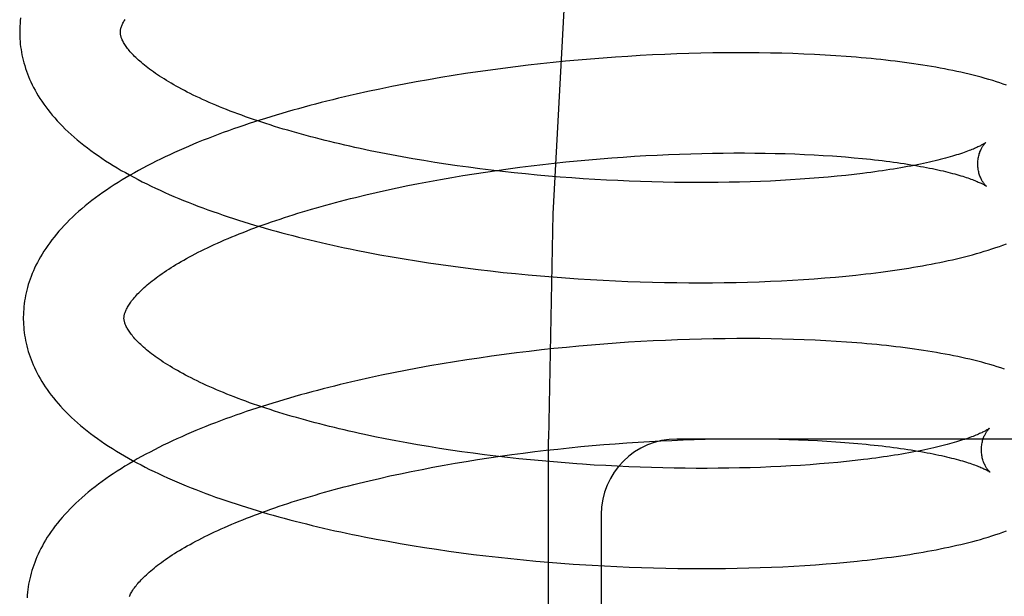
# Model space of a CAD drawing. Header units: inches. Extents: x 0 to 243, y 0 to 157.
# Tile 83 of 115: x 142.171 to 142.367, y 58.316 to 58.431. Entities that reach past the tile are written whole.
import ezdxf

# ---------------------------------------------------------------- set-up
doc = ezdxf.new("R2010")
doc.units = ezdxf.units.IN
doc.header["$LTSCALE"] = 13.357143
doc.header["$MEASUREMENT"] = 0
doc.linetypes.add('HIDDEN', pattern=[0.2, 0.1, -0.1])
doc.layers.add('DEFAULT_2', color=8, linetype='HIDDEN')

msp = doc.modelspace()

# ---------------------------------------------------------------- linework, layer by layer
at = {"layer": 'DEFAULT_2', "color": 8, "linetype": 'HIDDEN'}
for p, q in [((142.30864, 58.42406), (142.30628, 58.42402)), ((142.31098, 58.42409), (142.30864, 58.42406)), ((142.3133, 58.4241), (142.31098, 58.42409)), ((142.3156, 58.4241), (142.3133, 58.4241)), ((142.31788, 58.42408), (142.3156, 58.4241)), ((142.32013, 58.42405), (142.31788, 58.42408)), ((142.27692, 58.42216), (142.27443, 58.4219)), ((142.27941, 58.42241), (142.27692, 58.42216)), ((142.2819, 58.42264), (142.27941, 58.42241)), ((142.28438, 58.42286), (142.2819, 58.42264)), ((142.28685, 58.42305), (142.28438, 58.42286)), ((142.28932, 58.42323), (142.28685, 58.42305)), ((142.29178, 58.42339), (142.28932, 58.42323)), ((142.29423, 58.42354), (142.29178, 58.42339)), ((142.29667, 58.42367), (142.29423, 58.42354)), ((142.29909, 58.42378), (142.29667, 58.42367)), ((142.3015, 58.42388), (142.29909, 58.42378)), ((142.3039, 58.42395), (142.3015, 58.42388)), ((142.30628, 58.42402), (142.3039, 58.42395)), ((142.32236, 58.424), (142.32013, 58.42405)), ((142.32456, 58.42393), (142.32236, 58.424)), ((142.32673, 58.42385), (142.32456, 58.42393)), ((142.32888, 58.42375), (142.32673, 58.42385)), ((142.33099, 58.42363), (142.32888, 58.42375)), ((142.33308, 58.42351), (142.33099, 58.42363)), ((142.262, 58.42032), (142.25953, 58.41995)), ((142.26448, 58.42067), (142.262, 58.42032)), ((142.26696, 58.421), (142.26448, 58.42067)), ((142.26945, 58.42132), (142.26696, 58.421)), ((142.27194, 58.42162), (142.26945, 58.42132)), ((142.27443, 58.4219), (142.27194, 58.42162)), ((142.24973, 58.4183), (142.24731, 58.41785)), ((142.25216, 58.41874), (142.24973, 58.4183)), ((142.25461, 58.41916), (142.25216, 58.41874)), ((142.25706, 58.41956), (142.25461, 58.41916)), ((142.25953, 58.41995), (142.25706, 58.41956)), ((142.24014, 58.41639), (142.23779, 58.41586)), ((142.24252, 58.41689), (142.24014, 58.41639)), ((142.2449, 58.41738), (142.24252, 58.41689)), ((142.24731, 58.41785), (142.2449, 58.41738)), ((142.24269, 58.40422), (142.24061, 58.40464)), ((142.24479, 58.40382), (142.24269, 58.40422)), ((142.24691, 58.40342), (142.24479, 58.40382)), ((142.24906, 58.40304), (142.24691, 58.40342)), ((142.25123, 58.40268), (142.24906, 58.40304)), ((142.25342, 58.40232), (142.25123, 58.40268)), ((142.27944, 58.40241), (142.28173, 58.40263)), ((142.28173, 58.40263), (142.28402, 58.40284)), ((142.28402, 58.40284), (142.2863, 58.40304)), ((142.2863, 58.40304), (142.28858, 58.40322)), ((142.28858, 58.40322), (142.29086, 58.40338)), ((142.29086, 58.40338), (142.29312, 58.40353)), ((142.29312, 58.40353), (142.29537, 58.40366)), ((142.29537, 58.40366), (142.29762, 58.40378)), ((142.29762, 58.40378), (142.29985, 58.40389)), ((142.29985, 58.40389), (142.30206, 58.40397)), ((142.30206, 58.40397), (142.30426, 58.40405)), ((142.30426, 58.40405), (142.30644, 58.40411)), ((142.30644, 58.40411), (142.3086, 58.40415)), ((142.3086, 58.40415), (142.31073, 58.40418)), ((142.31073, 58.40418), (142.31285, 58.40419)), ((142.31285, 58.40419), (142.31494, 58.40419)), ((142.31494, 58.40419), (142.317, 58.40418)), ((142.317, 58.40418), (142.31904, 58.40415)), ((142.31904, 58.40415), (142.32105, 58.40411)), ((142.32105, 58.40411), (142.32303, 58.40406)), ((142.32303, 58.40406), (142.32497, 58.40399)), ((142.32497, 58.40399), (142.32688, 58.40391)), ((142.32688, 58.40391), (142.32876, 58.40382)), ((142.32876, 58.40382), (142.3306, 58.40371)), ((142.3306, 58.40371), (142.3324, 58.4036)), ((142.33502, 58.4034), (142.33672, 58.40325)), ((142.25563, 58.40198), (142.25342, 58.40232)), ((142.25785, 58.40166), (142.25563, 58.40198)), ((142.26009, 58.40135), (142.25785, 58.40166)), ((142.26234, 58.40106), (142.26009, 58.40135)), ((142.26461, 58.40078), (142.26234, 58.40106)), ((142.26348, 58.40041), (142.26574, 58.40074)), ((142.26688, 58.40051), (142.26461, 58.40078)), ((142.26574, 58.40074), (142.26801, 58.40105)), ((142.26801, 58.40105), (142.27028, 58.40136)), ((142.27028, 58.40136), (142.27257, 58.40164)), ((142.27257, 58.40164), (142.27486, 58.40191)), ((142.27486, 58.40191), (142.27715, 58.40217)), ((142.27715, 58.40217), (142.27944, 58.40241)), ((142.25237, 58.39854), (142.25456, 58.39895)), ((142.25456, 58.39895), (142.25677, 58.39933)), ((142.25677, 58.39933), (142.25899, 58.39971)), ((142.25899, 58.39971), (142.26123, 58.40006)), ((142.26123, 58.40006), (142.26348, 58.40041)), ((142.26916, 58.40026), (142.26688, 58.40051)), ((142.27145, 58.40003), (142.26916, 58.40026)), ((142.27374, 58.39981), (142.27145, 58.40003)), ((142.27603, 58.3996), (142.27374, 58.39981)), ((142.27833, 58.39941), (142.27603, 58.3996)), ((142.28063, 58.39924), (142.27833, 58.39941)), ((142.28292, 58.39908), (142.28063, 58.39924)), ((142.28521, 58.39893), (142.28292, 58.39908)), ((142.2875, 58.3988), (142.28521, 58.39893)), ((142.28978, 58.39869), (142.2875, 58.3988)), ((142.29205, 58.39859), (142.28978, 58.39869)), ((142.32211, 58.39872), (142.32012, 58.39862)), ((142.32407, 58.39883), (142.32211, 58.39872)), ((142.32599, 58.39896), (142.32407, 58.39883)), ((142.32788, 58.39909), (142.32599, 58.39896)), ((142.32974, 58.39924), (142.32788, 58.39909)), ((142.33155, 58.39939), (142.32974, 58.39924)), ((142.33333, 58.39956), (142.33155, 58.39939)), ((142.33507, 58.39974), (142.33333, 58.39956)), ((142.33676, 58.39993), (142.33507, 58.39974)), ((142.33842, 58.40013), (142.33676, 58.39993)), ((142.24175, 58.39634), (142.24382, 58.39681)), ((142.24382, 58.39681), (142.24593, 58.39726)), ((142.24593, 58.39726), (142.24805, 58.3977)), ((142.24805, 58.3977), (142.2502, 58.39813)), ((142.2502, 58.39813), (142.25237, 58.39854)), ((142.29431, 58.39851), (142.29205, 58.39859)), ((142.29656, 58.39844), (142.29431, 58.39851)), ((142.2988, 58.39838), (142.29656, 58.39844)), ((142.30103, 58.39834), (142.2988, 58.39838)), ((142.30323, 58.39832), (142.30103, 58.39834)), ((142.30542, 58.39831), (142.30323, 58.39832)), ((142.30759, 58.39831), (142.30542, 58.39831)), ((142.30974, 58.39833), (142.30759, 58.39831)), ((142.31187, 58.39836), (142.30974, 58.39833)), ((142.31397, 58.39841), (142.31187, 58.39836)), ((142.31605, 58.39847), (142.31397, 58.39841)), ((142.3181, 58.39854), (142.31605, 58.39847)), ((142.32012, 58.39862), (142.3181, 58.39854)), ((142.23767, 58.39537), (142.23969, 58.39586)), ((142.23969, 58.39586), (142.24175, 58.39634)), ((142.24016, 58.38443), (142.24253, 58.38398)), ((142.24253, 58.38398), (142.24492, 58.38355)), ((142.24492, 58.38355), (142.24733, 58.38314)), ((142.24733, 58.38314), (142.24975, 58.38275)), ((142.24975, 58.38275), (142.25218, 58.38237)), ((142.25218, 58.38237), (142.25462, 58.38201)), ((142.25462, 58.38201), (142.25708, 58.38167)), ((142.25708, 58.38167), (142.25954, 58.38134)), ((142.25954, 58.38134), (142.26201, 58.38103)), ((142.26201, 58.38103), (142.26449, 58.38074)), ((142.26449, 58.38074), (142.26697, 58.38047)), ((142.26697, 58.38047), (142.26946, 58.38021)), ((142.26946, 58.38021), (142.27195, 58.37998)), ((142.27195, 58.37998), (142.27444, 58.37975)), ((142.27444, 58.37975), (142.27692, 58.37955)), ((142.27692, 58.37955), (142.27941, 58.37936)), ((142.27941, 58.37936), (142.28189, 58.37919)), ((142.28189, 58.37919), (142.28437, 58.37904)), ((142.32668, 58.37905), (142.32882, 58.3792)), ((142.32882, 58.3792), (142.33093, 58.37936)), ((142.33093, 58.37936), (142.33302, 58.37953)), ((142.33302, 58.37953), (142.33507, 58.37973)), ((142.33507, 58.37973), (142.33709, 58.37993)), ((142.28437, 58.37904), (142.28685, 58.3789)), ((142.28685, 58.3789), (142.28931, 58.37878)), ((142.28931, 58.37878), (142.29177, 58.37868)), ((142.29177, 58.37868), (142.29421, 58.37859)), ((142.29421, 58.37859), (142.29665, 58.37852)), ((142.29665, 58.37852), (142.29907, 58.37847)), ((142.29907, 58.37847), (142.30148, 58.37843)), ((142.30148, 58.37843), (142.30387, 58.37841)), ((142.30387, 58.37841), (142.30625, 58.3784)), ((142.30625, 58.3784), (142.30861, 58.37841)), ((142.30861, 58.37841), (142.31094, 58.37844)), ((142.31094, 58.37844), (142.31326, 58.37848)), ((142.31326, 58.37848), (142.31556, 58.37853)), ((142.31556, 58.37853), (142.31783, 58.37861)), ((142.31783, 58.37861), (142.32008, 58.37869)), ((142.32008, 58.37869), (142.32231, 58.3788)), ((142.32231, 58.3788), (142.32451, 58.37892)), ((142.32451, 58.37892), (142.32668, 58.37905)), ((142.27958, 58.36557), (142.2771, 58.36532)), ((142.28206, 58.3658), (142.27958, 58.36557)), ((142.28454, 58.36602), (142.28206, 58.3658)), ((142.287, 58.36622), (142.28454, 58.36602)), ((142.28947, 58.3664), (142.287, 58.36622)), ((142.29192, 58.36657), (142.28947, 58.3664)), ((142.29436, 58.36672), (142.29192, 58.36657)), ((142.2968, 58.36685), (142.29436, 58.36672)), ((142.29922, 58.36696), (142.2968, 58.36685)), ((142.30162, 58.36706), (142.29922, 58.36696)), ((142.30401, 58.36714), (142.30162, 58.36706)), ((142.30639, 58.36721), (142.30401, 58.36714)), ((142.30875, 58.36726), (142.30639, 58.36721)), ((142.31109, 58.36729), (142.30875, 58.36726)), ((142.31341, 58.36731), (142.31109, 58.36729)), ((142.3157, 58.36731), (142.31341, 58.36731)), ((142.31798, 58.3673), (142.3157, 58.36731)), ((142.32023, 58.36727), (142.31798, 58.3673)), ((142.32246, 58.36722), (142.32023, 58.36727)), ((142.32466, 58.36716), (142.32246, 58.36722)), ((142.32683, 58.36708), (142.32466, 58.36716)), ((142.32898, 58.36699), (142.32683, 58.36708)), ((142.33109, 58.36688), (142.32898, 58.36699)), ((142.33318, 58.36675), (142.33109, 58.36688)), ((142.26223, 58.36345), (142.25977, 58.36308)), ((142.2647, 58.36381), (142.26223, 58.36345)), ((142.26718, 58.36414), (142.2647, 58.36381)), ((142.26965, 58.36446), (142.26718, 58.36414)), ((142.27214, 58.36476), (142.26965, 58.36446)), ((142.27462, 58.36505), (142.27214, 58.36476)), ((142.2771, 58.36532), (142.27462, 58.36505)), ((142.25243, 58.36187), (142.25001, 58.36143)), ((142.25487, 58.36229), (142.25243, 58.36187)), ((142.25731, 58.3627), (142.25487, 58.36229)), ((142.25977, 58.36308), (142.25731, 58.3627)), ((142.24283, 58.36001), (142.24047, 58.35951)), ((142.24521, 58.3605), (142.24283, 58.36001)), ((142.2476, 58.36098), (142.24521, 58.3605)), ((142.25001, 58.36143), (142.2476, 58.36098)), ((142.24047, 58.35951), (142.23812, 58.35898)), ((142.24359, 58.3474), (142.2415, 58.34782)), ((142.2457, 58.34699), (142.24359, 58.3474)), ((142.24783, 58.3466), (142.2457, 58.34699)), ((142.24998, 58.34622), (142.24783, 58.3466)), ((142.25216, 58.34585), (142.24998, 58.34622)), ((142.25436, 58.3455), (142.25216, 58.34585)), ((142.27603, 57.78485), (142.27603, 58.34735)), ((142.28013, 58.34561), (142.28242, 58.34584)), ((142.28242, 58.34584), (142.28471, 58.34605)), ((142.28471, 58.34605), (142.28699, 58.34624)), ((142.28699, 58.34624), (142.28928, 58.34642)), ((142.28928, 58.34642), (142.29155, 58.34659)), ((142.29155, 58.34659), (142.29381, 58.34674)), ((142.29381, 58.34674), (142.29607, 58.34687)), ((142.29607, 58.34687), (142.29831, 58.34699)), ((142.29831, 58.34699), (142.30054, 58.34709)), ((142.30054, 58.34709), (142.30276, 58.34718)), ((142.44649, 58.34735), (142.30149, 58.34735)), ((142.30276, 58.34718), (142.30495, 58.34726)), ((142.30495, 58.34726), (142.30713, 58.34731)), ((142.30713, 58.34731), (142.30929, 58.34736)), ((142.30929, 58.34736), (142.31143, 58.34739)), ((142.31143, 58.34739), (142.31355, 58.3474)), ((142.31355, 58.3474), (142.31564, 58.3474)), ((142.31564, 58.3474), (142.3177, 58.34739)), ((142.3177, 58.34739), (142.31974, 58.34736)), ((142.31974, 58.34736), (142.32175, 58.34732)), ((142.32175, 58.34732), (142.32373, 58.34727)), ((142.32373, 58.34727), (142.32567, 58.3472)), ((142.32567, 58.3472), (142.32758, 58.34712)), ((142.32758, 58.34712), (142.32946, 58.34703)), ((142.32946, 58.34703), (142.3313, 58.34692)), ((142.33399, 58.34674), (142.33573, 58.34661)), ((142.33573, 58.34661), (142.33743, 58.34646)), ((142.25657, 58.34516), (142.25436, 58.3455)), ((142.2588, 58.34484), (142.25657, 58.34516)), ((142.26105, 58.34453), (142.2588, 58.34484)), ((142.2633, 58.34424), (142.26105, 58.34453)), ((142.26557, 58.34396), (142.2633, 58.34424)), ((142.26417, 58.34361), (142.26643, 58.34394)), ((142.26785, 58.34369), (142.26557, 58.34396)), ((142.26643, 58.34394), (142.2687, 58.34426)), ((142.2687, 58.34426), (142.27097, 58.34456)), ((142.27097, 58.34456), (142.27326, 58.34485)), ((142.27326, 58.34485), (142.27554, 58.34512)), ((142.27554, 58.34512), (142.27784, 58.34537)), ((142.27784, 58.34537), (142.28013, 58.34561)), ((142.25306, 58.34175), (142.25525, 58.34215)), ((142.25525, 58.34215), (142.25746, 58.34254)), ((142.25746, 58.34254), (142.25968, 58.34291)), ((142.25968, 58.34291), (142.26192, 58.34327)), ((142.26192, 58.34327), (142.26417, 58.34361)), ((142.27014, 58.34344), (142.26785, 58.34369)), ((142.27243, 58.34321), (142.27014, 58.34344)), ((142.27472, 58.34299), (142.27243, 58.34321)), ((142.27703, 58.34279), (142.27472, 58.34299)), ((142.27933, 58.3426), (142.27703, 58.34279)), ((142.28163, 58.34242), (142.27933, 58.3426)), ((142.28737, 58.34206), (142.28508, 58.34219)), ((142.28966, 58.34194), (142.28737, 58.34206)), ((142.29194, 58.34183), (142.28966, 58.34194)), ((142.32413, 58.342), (142.32216, 58.3419)), ((142.32607, 58.34212), (142.32413, 58.342)), ((142.32798, 58.34225), (142.32607, 58.34212)), ((142.32985, 58.3424), (142.32798, 58.34225)), ((142.33169, 58.34255), (142.32985, 58.3424)), ((142.33348, 58.34271), (142.33169, 58.34255)), ((142.33523, 58.34289), (142.33348, 58.34271)), ((142.33695, 58.34308), (142.33523, 58.34289)), ((142.33862, 58.34327), (142.33695, 58.34308)), ((142.24243, 58.33954), (142.24451, 58.34001)), ((142.24451, 58.34001), (142.24661, 58.34046)), ((142.24661, 58.34046), (142.24874, 58.3409)), ((142.24874, 58.3409), (142.25089, 58.34133)), ((142.25089, 58.34133), (142.25306, 58.34175)), ((142.29421, 58.34174), (142.29194, 58.34183)), ((142.29647, 58.34167), (142.29421, 58.34174)), ((142.29872, 58.34161), (142.29647, 58.34167)), ((142.30095, 58.34157), (142.29872, 58.34161)), ((142.30317, 58.34154), (142.30095, 58.34157)), ((142.30537, 58.34152), (142.30317, 58.34154)), ((142.30755, 58.34152), (142.30537, 58.34152)), ((142.30971, 58.34153), (142.30755, 58.34152)), ((142.31185, 58.34156), (142.30971, 58.34153)), ((142.31397, 58.3416), (142.31185, 58.34156)), ((142.31606, 58.34165), (142.31397, 58.3416)), ((142.31812, 58.34172), (142.31606, 58.34165)), ((142.32015, 58.3418), (142.31812, 58.34172)), ((142.32216, 58.3419), (142.32015, 58.3418)), ((142.23836, 58.33857), (142.24038, 58.33906)), ((142.24038, 58.33906), (142.24243, 58.33954)), ((142.28649, 58.33235), (142.28649, 58.11235)), ((142.24175, 58.32747), (142.24413, 58.32703)), ((142.24413, 58.32703), (142.24651, 58.32661)), ((142.24651, 58.32661), (142.24892, 58.3262)), ((142.24892, 58.3262), (142.25134, 58.32582)), ((142.25134, 58.32582), (142.25377, 58.32545)), ((142.25377, 58.32545), (142.25621, 58.3251)), ((142.25621, 58.3251), (142.25866, 58.32476)), ((142.25866, 58.32476), (142.26112, 58.32444)), ((142.26112, 58.32444), (142.26359, 58.32414)), ((142.26359, 58.32414), (142.26606, 58.32386)), ((142.26606, 58.32386), (142.26853, 58.32359)), ((142.26853, 58.32359), (142.27102, 58.32334)), ((142.27102, 58.32334), (142.2735, 58.32311)), ((142.2735, 58.32311), (142.27598, 58.32289)), ((142.27598, 58.32289), (142.27846, 58.3227)), ((142.27846, 58.3227), (142.28094, 58.32251)), ((142.32691, 58.32223), (142.32905, 58.32237)), ((142.32905, 58.32237), (142.33117, 58.32253)), ((142.33117, 58.32253), (142.33325, 58.3227)), ((142.33325, 58.3227), (142.33531, 58.32289)), ((142.33531, 58.32289), (142.33733, 58.32309)), ((142.28465, 58.32227), (142.28712, 58.32213)), ((142.28712, 58.32213), (142.28958, 58.32201)), ((142.28958, 58.32201), (142.29203, 58.3219)), ((142.29203, 58.3219), (142.29447, 58.32181)), ((142.29447, 58.32181), (142.2969, 58.32174)), ((142.2969, 58.32174), (142.29932, 58.32168)), ((142.29932, 58.32168), (142.30173, 58.32164)), ((142.30173, 58.32164), (142.30411, 58.32162)), ((142.30411, 58.32162), (142.30649, 58.32161)), ((142.30649, 58.32161), (142.30884, 58.32162)), ((142.30884, 58.32162), (142.31118, 58.32164)), ((142.31118, 58.32164), (142.3135, 58.32168)), ((142.3135, 58.32168), (142.31579, 58.32173)), ((142.31579, 58.32173), (142.31806, 58.3218)), ((142.31806, 58.3218), (142.32031, 58.32188)), ((142.32031, 58.32188), (142.32254, 58.32198)), ((142.32254, 58.32198), (142.32474, 58.3221)), ((142.32474, 58.3221), (142.32691, 58.32223))]:
    msp.add_line(p, q, dxfattribs=at)
for points in [[(142.46901, 58.84735), (142.45334, 58.84542), (142.43784, 58.83978), (142.42274, 58.83078), (142.40783, 58.81852), (142.39299, 58.80284), (142.37842, 58.78383), (142.36414, 58.76134), (142.35043, 58.73555), (142.33744, 58.70656), (142.32535, 58.67461), (142.31433, 58.63994), (142.30451, 58.60283), (142.296, 58.56359), (142.28892, 58.52255), (142.28332, 58.48005), (142.27928, 58.43643), (142.27684, 58.39209), (142.27603, 58.34735)], [(142.17113, 58.43102), (142.17107, 58.43048), (142.17102, 58.42994), (142.17098, 58.42941), (142.17096, 58.42887), (142.17095, 58.42833), (142.17095, 58.42789)], [(142.19095, 58.42814), (142.19095, 58.42825), (142.19095, 58.42836), (142.19097, 58.42848), (142.19098, 58.4286), (142.191, 58.42873), (142.19103, 58.42886), (142.19107, 58.429), (142.19111, 58.42914), (142.19116, 58.4293), (142.19122, 58.42945), (142.19129, 58.42962), (142.19137, 58.4298), (142.19145, 58.42997), (142.19155, 58.43016), (142.19165, 58.43035), (142.19176, 58.43054), (142.19188, 58.43074)], [(142.24061, 58.40464), (142.23856, 58.40507), (142.23755, 58.4053), (142.23654, 58.40552), (142.23554, 58.40575), (142.23455, 58.40598), (142.23357, 58.40621), (142.23259, 58.40645), (142.23162, 58.40668), (142.23067, 58.40693), (142.22972, 58.40717), (142.22878, 58.40742), (142.22784, 58.40767), (142.22692, 58.40792), (142.22601, 58.40817), (142.2251, 58.40843), (142.22421, 58.40869), (142.22332, 58.40895), (142.22245, 58.40921), (142.22158, 58.40948), (142.22073, 58.40975), (142.21988, 58.41002), (142.21905, 58.41029), (142.21823, 58.41056), (142.21742, 58.41084), (142.21662, 58.41112), (142.21583, 58.4114), (142.21505, 58.41168), (142.21428, 58.41196), (142.21353, 58.41224), (142.21278, 58.41253), (142.21205, 58.41281), (142.21134, 58.4131), (142.21063, 58.41339), (142.20994, 58.41367), (142.20925, 58.41396), (142.20858, 58.41425), (142.20793, 58.41454), (142.20728, 58.41484), (142.20665, 58.41513), (142.20603, 58.41542), (142.20542, 58.41571), (142.20483, 58.416), (142.20425, 58.4163), (142.20368, 58.41659), (142.20313, 58.41688), (142.20259, 58.41717), (142.20206, 58.41746), (142.20155, 58.41775), (142.20105, 58.41804), (142.20056, 58.41832), (142.20009, 58.41861), (142.19963, 58.41889), (142.19918, 58.41917), (142.19874, 58.41946), (142.19832, 58.41974), (142.19791, 58.42001), (142.19752, 58.42029), (142.19713, 58.42056), (142.19677, 58.42084), (142.19641, 58.42111), (142.19607, 58.42137), (142.19574, 58.42163), (142.19542, 58.4219), (142.19512, 58.42215), (142.19482, 58.42241), (142.19454, 58.42266), (142.19428, 58.42291), (142.19402, 58.42315), (142.19378, 58.42339), (142.19354, 58.42363), (142.19332, 58.42386), (142.19311, 58.42409), (142.19292, 58.42431), (142.19273, 58.42453), (142.19255, 58.42475), (142.19239, 58.42496), (142.19223, 58.42517), (142.19209, 58.42537), (142.19195, 58.42557), (142.19182, 58.42576), (142.19171, 58.42595), (142.1916, 58.42614), (142.1915, 58.42632), (142.19141, 58.4265), (142.19133, 58.42667), (142.19125, 58.42684), (142.19119, 58.42699), (142.19114, 58.42715), (142.19109, 58.42729), (142.19105, 58.42743), (142.19102, 58.42756), (142.19099, 58.42768), (142.19097, 58.42781), (142.19096, 58.42792), (142.19095, 58.42804), (142.19095, 58.42814)], [(142.17095, 58.42789), (142.17096, 58.42744), (142.17098, 58.4269), (142.17102, 58.42637), (142.17107, 58.42583), (142.17113, 58.4253), (142.17121, 58.42476), (142.1713, 58.42422), (142.1714, 58.42369), (142.17151, 58.42315), (142.17164, 58.42262), (142.17178, 58.42208), (142.17194, 58.42154), (142.17211, 58.421), (142.17229, 58.42046), (142.17249, 58.41992), (142.17271, 58.41938), (142.17293, 58.41884), (142.17318, 58.4183), (142.17344, 58.41776), (142.17371, 58.41721), (142.17401, 58.41667), (142.17431, 58.41612), (142.17464, 58.41557), (142.17498, 58.41502), (142.17535, 58.41447), (142.17573, 58.41392), (142.17612, 58.41337), (142.17654, 58.41281), (142.17698, 58.41226), (142.17743, 58.4117), (142.17791, 58.41115), (142.1784, 58.4106), (142.17892, 58.41005), (142.17945, 58.40949), (142.18001, 58.40894), (142.18058, 58.4084), (142.18117, 58.40785), (142.18178, 58.40731), (142.1824, 58.40678), (142.18305, 58.40624), (142.18371, 58.40572), (142.18439, 58.40519), (142.18508, 58.40468), (142.18579, 58.40416), (142.18651, 58.40366), (142.18725, 58.40316), (142.188, 58.40266), (142.18876, 58.40217), (142.18954, 58.40169), (142.19033, 58.40121), (142.19113, 58.40074), (142.19195, 58.40028), (142.19277, 58.39982), (142.19361, 58.39937), (142.19446, 58.39892), (142.19531, 58.39848), (142.19618, 58.39805), (142.19706, 58.39762), (142.19795, 58.3972), (142.19885, 58.39678), (142.19976, 58.39637), (142.20067, 58.39597), (142.2016, 58.39557), (142.20254, 58.39517), (142.20348, 58.39478), (142.20444, 58.3944), (142.2054, 58.39402), (142.20637, 58.39365), (142.20735, 58.39328), (142.20834, 58.39292), (142.20934, 58.39256), (142.21035, 58.39221), (142.21136, 58.39186), (142.21238, 58.39152), (142.21341, 58.39118), (142.21445, 58.39084), (142.21549, 58.39051), (142.21655, 58.39019), (142.21761, 58.38987), (142.21867, 58.38956), (142.21975, 58.38924), (142.22083, 58.38894), (142.22192, 58.38864), (142.22301, 58.38834), (142.22411, 58.38805), (142.22522, 58.38776), (142.22634, 58.38748), (142.22746, 58.3872), (142.22858, 58.38693), (142.22972, 58.38666), (142.23086, 58.38639), (142.232, 58.38613), (142.23315, 58.38587), (142.23431, 58.38562), (142.23547, 58.38537), (142.23663, 58.38513), (142.2378, 58.38489), (142.24016, 58.38443)], [(142.367, 58.41764), (142.36635, 58.41787), (142.36568, 58.4181), (142.36498, 58.41833), (142.36426, 58.41856), (142.36351, 58.41879), (142.36274, 58.41902), (142.36195, 58.41924), (142.36115, 58.41945), (142.36035, 58.41965), (142.35955, 58.41985), (142.35875, 58.42004), (142.35795, 58.42023), (142.35714, 58.4204), (142.35633, 58.42057), (142.3555, 58.42074), (142.35467, 58.4209), (142.35383, 58.42106), (142.35297, 58.42121), (142.35211, 58.42136), (142.35124, 58.42151), (142.35036, 58.42165), (142.34947, 58.42179), (142.34858, 58.42192), (142.34767, 58.42205), (142.34676, 58.42217), (142.34584, 58.42229), (142.34491, 58.42241), (142.34397, 58.42252), (142.34302, 58.42263), (142.34206, 58.42274), (142.3411, 58.42284), (142.34013, 58.42293), (142.33914, 58.42303), (142.33815, 58.42312), (142.33715, 58.4232), (142.33615, 58.42328), (142.33513, 58.42336), (142.33308, 58.42351)], [(142.23779, 58.41586), (142.23662, 58.41559), (142.23545, 58.41532), (142.23429, 58.41505), (142.23314, 58.41476), (142.23199, 58.41448), (142.23085, 58.41419), (142.22971, 58.4139), (142.22858, 58.4136), (142.22745, 58.4133), (142.22633, 58.41299), (142.22522, 58.41268), (142.22411, 58.41236), (142.22301, 58.41204), (142.22192, 58.41172), (142.22084, 58.41139), (142.21976, 58.41106), (142.21868, 58.41072), (142.21762, 58.41038), (142.21656, 58.41003), (142.21551, 58.40968), (142.21447, 58.40932), (142.21344, 58.40896), (142.21241, 58.4086), (142.21139, 58.40823), (142.21038, 58.40786), (142.20938, 58.40748), (142.20839, 58.40709), (142.2074, 58.40671), (142.20643, 58.40631), (142.20546, 58.40591), (142.2045, 58.40551), (142.20355, 58.4051), (142.20261, 58.40469), (142.20168, 58.40427), (142.20076, 58.40385), (142.19985, 58.40342), (142.19894, 58.40299), (142.19805, 58.40255), (142.19717, 58.4021), (142.19629, 58.40165), (142.19543, 58.40119), (142.19458, 58.40073), (142.19374, 58.40027), (142.19291, 58.39979), (142.19209, 58.39931), (142.19129, 58.39883), (142.19049, 58.39834), (142.18971, 58.39784), (142.18894, 58.39733), (142.18818, 58.39683), (142.18744, 58.39631), (142.18671, 58.39579), (142.186, 58.39526), (142.1853, 58.39473), (142.18461, 58.3942), (142.18395, 58.39366), (142.1833, 58.39311), (142.18266, 58.39256), (142.18204, 58.39201), (142.18144, 58.39145), (142.18086, 58.39089), (142.1803, 58.39033), (142.17976, 58.38976), (142.17923, 58.38919), (142.17873, 58.38863), (142.17825, 58.38806), (142.17778, 58.38749), (142.17734, 58.38693), (142.17691, 58.38636), (142.17651, 58.38579), (142.17612, 58.38523), (142.17575, 58.38466), (142.1754, 58.3841), (142.17507, 58.38354), (142.17475, 58.38298), (142.17446, 58.38243), (142.17418, 58.38187), (142.17391, 58.38132), (142.17367, 58.38077), (142.17343, 58.38022), (142.17322, 58.37967), (142.17302, 58.37912), (142.17283, 58.37857), (142.17266, 58.37803), (142.1725, 58.37748), (142.17236, 58.37694), (142.17223, 58.3764), (142.17212, 58.37586), (142.17201, 58.37532), (142.17193, 58.37478), (142.17185, 58.37424), (142.17179, 58.3737), (142.17174, 58.37316), (142.1717, 58.37262), (142.17168, 58.37208), (142.17167, 58.37154), (142.17167, 58.3711)], [(142.36289, 58.40627), (142.36288, 58.40626), (142.36286, 58.40625), (142.36283, 58.40623), (142.3628, 58.40621), (142.36275, 58.40617), (142.3627, 58.40614), (142.36263, 58.40609), (142.36255, 58.40604), (142.36247, 58.40599), (142.36237, 58.40593), (142.36225, 58.40587), (142.36213, 58.4058), (142.36199, 58.40572), (142.36184, 58.40564), (142.36168, 58.40556), (142.3615, 58.40547), (142.36131, 58.40538), (142.36111, 58.40529), (142.36089, 58.40519), (142.36065, 58.40509), (142.36041, 58.40498), (142.36014, 58.40487), (142.35986, 58.40476), (142.35957, 58.40465), (142.35926, 58.40453), (142.35894, 58.40441), (142.3586, 58.40429), (142.35824, 58.40417), (142.35787, 58.40405), (142.35749, 58.40392), (142.35708, 58.4038), (142.35667, 58.40367), (142.35624, 58.40354), (142.35579, 58.40341), (142.35533, 58.40328), (142.35485, 58.40315), (142.35436, 58.40302), (142.35385, 58.40289), (142.35333, 58.40276), (142.3528, 58.40263), (142.35225, 58.4025), (142.35168, 58.40237), (142.3511, 58.40224), (142.35051, 58.40211), (142.3499, 58.40198), (142.34928, 58.40186), (142.34865, 58.40173), (142.348, 58.4016), (142.34734, 58.40148), (142.34666, 58.40136), (142.34598, 58.40124), (142.34527, 58.40112), (142.34456, 58.401), (142.34384, 58.40089), (142.3431, 58.40077), (142.34235, 58.40066), (142.34158, 58.40055), (142.34081, 58.40044), (142.34002, 58.40033), (142.33922, 58.40023), (142.33842, 58.40013)], [(142.36129, 58.4019), (142.3613, 58.40214), (142.36131, 58.4024), (142.36133, 58.40266), (142.36135, 58.40291), (142.36139, 58.40316), (142.36143, 58.40339), (142.36148, 58.40362), (142.36154, 58.40383), (142.3616, 58.40404), (142.36167, 58.40424), (142.36173, 58.40443), (142.3618, 58.4046), (142.36188, 58.40477), (142.36195, 58.40493), (142.36202, 58.40507), (142.36209, 58.40521), (142.36217, 58.40534), (142.36224, 58.40545), (142.36231, 58.40556), (142.36237, 58.40566), (142.36244, 58.40575), (142.3625, 58.40584), (142.36256, 58.40591), (142.36261, 58.40598), (142.36267, 58.40604), (142.36271, 58.4061), (142.36275, 58.40614), (142.36279, 58.40618), (142.36282, 58.40621), (142.36285, 58.40624), (142.36287, 58.40626), (142.36288, 58.40627), (142.36289, 58.40627)], [(142.3324, 58.4036), (142.33416, 58.40347), (142.33502, 58.4034)], [(142.33672, 58.40325), (142.33838, 58.4031), (142.33919, 58.40302), (142.33999, 58.40293), (142.34078, 58.40285), (142.34156, 58.40276), (142.34232, 58.40267), (142.34308, 58.40257), (142.34382, 58.40248), (142.34455, 58.40238), (142.34526, 58.40228), (142.34597, 58.40218), (142.34666, 58.40207), (142.34733, 58.40197), (142.348, 58.40186), (142.34865, 58.40175), (142.34929, 58.40164), (142.34991, 58.40153), (142.35052, 58.40142), (142.35112, 58.40131), (142.3517, 58.40119), (142.35227, 58.40108), (142.35282, 58.40096), (142.35336, 58.40085), (142.35388, 58.40073), (142.35439, 58.40061), (142.35489, 58.40049), (142.35537, 58.40037), (142.35583, 58.40026), (142.35628, 58.40014), (142.35672, 58.40002), (142.35714, 58.3999), (142.35754, 58.39979), (142.35793, 58.39967), (142.3583, 58.39956), (142.35866, 58.39944), (142.359, 58.39933), (142.35933, 58.39922), (142.35964, 58.39911), (142.35994, 58.39901), (142.36022, 58.3989), (142.36049, 58.3988), (142.36074, 58.3987), (142.36097, 58.39861), (142.36119, 58.39851), (142.3614, 58.39842), (142.36159, 58.39834), (142.36177, 58.39825), (142.36194, 58.39818), (142.36209, 58.3981), (142.36223, 58.39803), (142.36236, 58.39796), (142.36247, 58.3979), (142.36257, 58.39785), (142.36266, 58.39779), (142.36274, 58.39775), (142.3628, 58.39771), (142.36286, 58.39767), (142.36291, 58.39764), (142.36294, 58.39761), (142.36297, 58.3976), (142.36298, 58.39759)], [(142.36298, 58.39759), (142.36299, 58.39758), (142.363, 58.39757), (142.36299, 58.39758), (142.36298, 58.39759), (142.36296, 58.39761), (142.36293, 58.39763), (142.3629, 58.39766), (142.36286, 58.3977), (142.36282, 58.39775), (142.36277, 58.3978), (142.36272, 58.39786), (142.36266, 58.39793), (142.3626, 58.398), (142.36253, 58.39808), (142.36247, 58.39817), (142.3624, 58.39827), (142.36233, 58.39838), (142.36225, 58.39849), (142.36218, 58.39862), (142.3621, 58.39875), (142.36202, 58.3989), (142.36195, 58.39905), (142.36187, 58.39922), (142.3618, 58.39939), (142.36172, 58.39958), (142.36166, 58.39977), (142.36159, 58.39998), (142.36153, 58.4002), (142.36147, 58.40042), (142.36142, 58.40066), (142.36138, 58.4009), (142.36135, 58.40115), (142.36132, 58.4014), (142.3613, 58.40166), (142.36129, 58.4019)], [(142.19167, 58.37135), (142.19167, 58.37146), (142.19168, 58.37157), (142.19169, 58.37169), (142.1917, 58.37181), (142.19172, 58.37194), (142.19175, 58.37207), (142.19179, 58.37221), (142.19183, 58.37235), (142.19188, 58.3725), (142.19194, 58.37266), (142.19201, 58.37283), (142.19209, 58.373), (142.19217, 58.37318), (142.19227, 58.37337), (142.19237, 58.37356), (142.19248, 58.37375), (142.19261, 58.37395), (142.19274, 58.37415), (142.19288, 58.37436), (142.19303, 58.37457), (142.19319, 58.37478), (142.19336, 58.375), (142.19354, 58.37523), (142.19373, 58.37546), (142.19393, 58.37569), (142.19415, 58.37593), (142.19437, 58.37617), (142.19461, 58.37642), (142.19486, 58.37667), (142.19512, 58.37692), (142.1954, 58.37718), (142.19568, 58.37744), (142.19598, 58.37771), (142.19629, 58.37798), (142.19661, 58.37825), (142.19695, 58.37852), (142.1973, 58.3788), (142.19766, 58.37908), (142.19803, 58.37937), (142.19842, 58.37965), (142.19882, 58.37994), (142.19924, 58.38023), (142.19967, 58.38052), (142.20011, 58.38082), (142.20056, 58.38111), (142.20102, 58.38141), (142.2015, 58.38171), (142.202, 58.38201), (142.2025, 58.38231), (142.20302, 58.38261), (142.20355, 58.38292), (142.2041, 58.38322), (142.20466, 58.38353), (142.20523, 58.38384), (142.20582, 58.38414), (142.20642, 58.38445), (142.20703, 58.38476), (142.20766, 58.38507), (142.20829, 58.38537), (142.20894, 58.38568), (142.20961, 58.38599), (142.21028, 58.3863), (142.21097, 58.3866), (142.21167, 58.38691), (142.21238, 58.38721), (142.2131, 58.38752), (142.21383, 58.38782), (142.21458, 58.38812), (142.21534, 58.38842), (142.21611, 58.38872), (142.21689, 58.38902), (142.21769, 58.38932), (142.21849, 58.38962), (142.21931, 58.38991), (142.22013, 58.3902), (142.22097, 58.3905), (142.22182, 58.39078), (142.22267, 58.39107), (142.22354, 58.39136), (142.22442, 58.39164), (142.22531, 58.39192), (142.22621, 58.3922), (142.22711, 58.39248), (142.22803, 58.39276), (142.22895, 58.39303), (142.22989, 58.3933), (142.23083, 58.39357), (142.23179, 58.39383), (142.23275, 58.3941), (142.23371, 58.39436), (142.23469, 58.39462), (142.23568, 58.39487), (142.23667, 58.39512), (142.23767, 58.39537)], [(142.33709, 58.37993), (142.33809, 58.38004), (142.33908, 58.38015), (142.34006, 58.38027), (142.34103, 58.38039), (142.342, 58.38051), (142.34295, 58.38064), (142.3439, 58.38077), (142.34484, 58.3809), (142.34577, 58.38104), (142.34669, 58.38118), (142.3476, 58.38132), (142.3485, 58.38147), (142.3494, 58.38162), (142.35029, 58.38178), (142.35116, 58.38194), (142.35203, 58.3821), (142.35289, 58.38227), (142.35375, 58.38244), (142.35459, 58.38262), (142.35542, 58.3828), (142.35624, 58.38298), (142.35706, 58.38317), (142.35786, 58.38336), (142.35866, 58.38356), (142.35945, 58.38377), (142.36024, 58.38398), (142.36102, 58.38419), (142.3618, 58.38442), (142.36258, 58.38465), (142.36335, 58.38489), (142.36411, 58.38513), (142.36486, 58.38538), (142.36558, 58.38564), (142.36629, 58.38589), (142.36697, 58.38615)], [(142.2415, 58.34782), (142.23945, 58.34825), (142.23843, 58.34847), (142.23742, 58.34869), (142.23642, 58.34892), (142.23542, 58.34915), (142.23444, 58.34938), (142.23346, 58.34962), (142.23249, 58.34986), (142.23153, 58.3501), (142.23057, 58.35034), (142.22963, 58.35059), (142.22869, 58.35084), (142.22777, 58.35109), (142.22685, 58.35135), (142.22594, 58.3516), (142.22505, 58.35186), (142.22416, 58.35212), (142.22328, 58.35239), (142.22241, 58.35265), (142.22155, 58.35292), (142.22071, 58.35319), (142.21987, 58.35347), (142.21904, 58.35374), (142.21823, 58.35402), (142.21743, 58.35429), (142.21663, 58.35457), (142.21585, 58.35485), (142.21508, 58.35514), (142.21433, 58.35542), (142.21358, 58.35571), (142.21285, 58.35599), (142.21213, 58.35628), (142.21142, 58.35657), (142.21072, 58.35686), (142.21004, 58.35715), (142.20936, 58.35744), (142.2087, 58.35773), (142.20806, 58.35802), (142.20742, 58.35831), (142.2068, 58.3586), (142.20619, 58.3589), (142.2056, 58.35919), (142.20501, 58.35948), (142.20444, 58.35978), (142.20389, 58.36007), (142.20334, 58.36036), (142.20281, 58.36065), (142.2023, 58.36094), (142.2018, 58.36123), (142.20131, 58.36151), (142.20083, 58.3618), (142.20037, 58.36208), (142.19992, 58.36237), (142.19948, 58.36265), (142.19906, 58.36293), (142.19865, 58.36321), (142.19825, 58.36349), (142.19787, 58.36376), (142.1975, 58.36403), (142.19714, 58.3643), (142.1968, 58.36457), (142.19647, 58.36483), (142.19615, 58.36509), (142.19585, 58.36535), (142.19555, 58.36561), (142.19527, 58.36586), (142.195, 58.36611), (142.19475, 58.36635), (142.1945, 58.36659), (142.19427, 58.36683), (142.19405, 58.36707), (142.19384, 58.36729), (142.19364, 58.36752), (142.19345, 58.36774), (142.19328, 58.36796), (142.19311, 58.36817), (142.19295, 58.36837), (142.19281, 58.36858), (142.19267, 58.36877), (142.19255, 58.36897), (142.19243, 58.36916), (142.19232, 58.36935), (142.19222, 58.36953), (142.19213, 58.3697), (142.19205, 58.36988), (142.19198, 58.37004), (142.19191, 58.3702), (142.19186, 58.37035), (142.19181, 58.3705), (142.19177, 58.37063), (142.19174, 58.37077), (142.19171, 58.37089), (142.19169, 58.37101), (142.19168, 58.37113), (142.19167, 58.37125), (142.19167, 58.37135)], [(142.17167, 58.3711), (142.17168, 58.37065), (142.1717, 58.37011), (142.17174, 58.36958), (142.17179, 58.36905), (142.17185, 58.36851), (142.17193, 58.36798), (142.17202, 58.36744), (142.17212, 58.36691), (142.17223, 58.36637), (142.17236, 58.36584), (142.1725, 58.3653), (142.17266, 58.36477), (142.17282, 58.36423), (142.17301, 58.36369), (142.17321, 58.36316), (142.17342, 58.36262), (142.17364, 58.36208), (142.17389, 58.36154), (142.17414, 58.36099), (142.17442, 58.36045), (142.17471, 58.35991), (142.17502, 58.35936), (142.17534, 58.35881), (142.17568, 58.35827), (142.17604, 58.35772), (142.17642, 58.35717), (142.17681, 58.35661), (142.17723, 58.35606), (142.17766, 58.35551), (142.17812, 58.35496), (142.17859, 58.35441), (142.17908, 58.35385), (142.17959, 58.3533), (142.18012, 58.35275), (142.18067, 58.3522), (142.18124, 58.35166), (142.18183, 58.35112), (142.18244, 58.35058), (142.18306, 58.35004), (142.1837, 58.34951), (142.18436, 58.34898), (142.18503, 58.34846), (142.18572, 58.34794), (142.18642, 58.34743), (142.18714, 58.34693), (142.18788, 58.34643), (142.18862, 58.34593), (142.18938, 58.34544), (142.19016, 58.34496), (142.19095, 58.34448), (142.19174, 58.34401), (142.19255, 58.34355), (142.19338, 58.34309), (142.19421, 58.34264), (142.19505, 58.3422), (142.1959, 58.34176), (142.19677, 58.34132), (142.19764, 58.3409), (142.19853, 58.34047), (142.19942, 58.34006), (142.20033, 58.33965), (142.20124, 58.33924), (142.20217, 58.33884), (142.2031, 58.33845), (142.20404, 58.33806), (142.20499, 58.33768), (142.20595, 58.3373), (142.20692, 58.33692), (142.2079, 58.33656), (142.20888, 58.33619), (142.20988, 58.33583), (142.21088, 58.33548), (142.21189, 58.33513), (142.2129, 58.33479), (142.21393, 58.33445), (142.21496, 58.33412), (142.216, 58.33379), (142.21705, 58.33346), (142.2181, 58.33315), (142.21917, 58.33283), (142.22024, 58.33252), (142.22131, 58.33221), (142.2224, 58.33191), (142.22349, 58.33162), (142.22459, 58.33132), (142.22569, 58.33103), (142.2268, 58.33075), (142.22792, 58.33047), (142.22904, 58.3302), (142.23017, 58.32993), (142.2313, 58.32966), (142.23244, 58.3294), (142.23359, 58.32914), (142.23474, 58.32889), (142.2359, 58.32864), (142.23706, 58.3284), (142.23822, 58.32816), (142.2394, 58.32793), (142.24175, 58.32747)], [(142.3666, 58.36124), (142.3659, 58.36148), (142.36517, 58.36171), (142.36442, 58.36194), (142.36366, 58.36217), (142.36289, 58.36239), (142.3621, 58.3626), (142.36131, 58.3628), (142.36052, 58.363), (142.35972, 58.36319), (142.35892, 58.36338), (142.35812, 58.36355), (142.35731, 58.36373), (142.35649, 58.3639), (142.35566, 58.36406), (142.35482, 58.36422), (142.35398, 58.36437), (142.35312, 58.36452), (142.35226, 58.36467), (142.35138, 58.36481), (142.3505, 58.36495), (142.34961, 58.36508), (142.34871, 58.36521), (142.34781, 58.36534), (142.34689, 58.36546), (142.34597, 58.36558), (142.34503, 58.36569), (142.34409, 58.3658), (142.34314, 58.36591), (142.34218, 58.36601), (142.34122, 58.36611), (142.34024, 58.3662), (142.33926, 58.36629), (142.33826, 58.36638), (142.33726, 58.36646), (142.33626, 58.36654), (142.33524, 58.36662), (142.33318, 58.36675)], [(142.23812, 58.35898), (142.23696, 58.35872), (142.2358, 58.35844), (142.23465, 58.35817), (142.2335, 58.35788), (142.23235, 58.3576), (142.23122, 58.35731), (142.23009, 58.35701), (142.22896, 58.35672), (142.22784, 58.35641), (142.22673, 58.35611), (142.22562, 58.3558), (142.22452, 58.35548), (142.22342, 58.35516), (142.22234, 58.35483), (142.22126, 58.35451), (142.22018, 58.35417), (142.21912, 58.35384), (142.21806, 58.35349), (142.21701, 58.35315), (142.21596, 58.3528), (142.21493, 58.35244), (142.2139, 58.35208), (142.21288, 58.35172), (142.21186, 58.35135), (142.21086, 58.35097), (142.20986, 58.35059), (142.20888, 58.35021), (142.2079, 58.34982), (142.20692, 58.34943), (142.20596, 58.34903), (142.20501, 58.34863), (142.20406, 58.34822), (142.20313, 58.34781), (142.2022, 58.34739), (142.20128, 58.34697), (142.20038, 58.34654), (142.19948, 58.34611), (142.19859, 58.34567), (142.19771, 58.34522), (142.19685, 58.34477), (142.19599, 58.34432), (142.19514, 58.34385), (142.19431, 58.34339), (142.19348, 58.34291), (142.19267, 58.34244), (142.19187, 58.34195), (142.19108, 58.34146), (142.1903, 58.34096), (142.18954, 58.34046), (142.18879, 58.33995), (142.18805, 58.33944), (142.18732, 58.33892), (142.18661, 58.33839), (142.18592, 58.33786), (142.18524, 58.33733), (142.18457, 58.33679), (142.18393, 58.33624), (142.1833, 58.33569), (142.18268, 58.33514), (142.18209, 58.33459), (142.18151, 58.33403), (142.18096, 58.33347), (142.18042, 58.33291), (142.1799, 58.33234), (142.1794, 58.33178), (142.17892, 58.33121), (142.17846, 58.33065), (142.17802, 58.33008), (142.1776, 58.32952), (142.17719, 58.32896), (142.17681, 58.3284), (142.17644, 58.32783), (142.1761, 58.32727), (142.17577, 58.32672), (142.17546, 58.32616), (142.17516, 58.32561), (142.17488, 58.32505), (142.17462, 58.3245), (142.17438, 58.32395), (142.17415, 58.3234), (142.17393, 58.32285), (142.17373, 58.32231), (142.17355, 58.32176), (142.17337, 58.32122), (142.17322, 58.32067), (142.17308, 58.32013), (142.17295, 58.31959), (142.17283, 58.31905), (142.17273, 58.31851), (142.17264, 58.31797), (142.17257, 58.31743), (142.17251, 58.3169), (142.17246, 58.31636), (142.17242, 58.31582)], [(142.36361, 58.34948), (142.3636, 58.34948), (142.36358, 58.34946), (142.36356, 58.34944), (142.36352, 58.34942), (142.36348, 58.34939), (142.36343, 58.34935), (142.36336, 58.34931), (142.36329, 58.34926), (142.3632, 58.34921), (142.3631, 58.34915), (142.36299, 58.34909), (142.36287, 58.34902), (142.36274, 58.34894), (142.36259, 58.34887), (142.36243, 58.34878), (142.36225, 58.3487), (142.36207, 58.34861), (142.36186, 58.34851), (142.36165, 58.34842), (142.36142, 58.34831), (142.36117, 58.34821), (142.36091, 58.3481), (142.36064, 58.34799), (142.36035, 58.34788), (142.36004, 58.34776), (142.35972, 58.34765), (142.35939, 58.34753), (142.35904, 58.34741), (142.35867, 58.34728), (142.35829, 58.34716), (142.35789, 58.34703), (142.35748, 58.3469), (142.35706, 58.34678), (142.35661, 58.34665), (142.35616, 58.34652), (142.35569, 58.34639), (142.3552, 58.34626), (142.3547, 58.34613), (142.35418, 58.346), (142.35365, 58.34587), (142.35311, 58.34574), (142.35255, 58.34561), (142.35197, 58.34548), (142.35139, 58.34535), (142.35079, 58.34523), (142.35017, 58.3451), (142.34954, 58.34497), (142.3489, 58.34485), (142.34824, 58.34472), (142.34758, 58.3446), (142.34689, 58.34448), (142.3462, 58.34436), (142.34549, 58.34424), (142.34477, 58.34413), (142.34404, 58.34401), (142.34329, 58.3439), (142.34254, 58.34379), (142.3418, 58.34368)], [(142.36202, 58.34511), (142.36202, 58.34535), (142.36203, 58.34561), (142.36205, 58.34587), (142.36207, 58.34612), (142.36211, 58.34636), (142.36215, 58.34659), (142.3622, 58.34682), (142.36226, 58.34704), (142.36232, 58.34724), (142.36238, 58.34744), (142.36245, 58.34763), (142.36252, 58.34781), (142.36259, 58.34797), (142.36267, 58.34813), (142.36274, 58.34828), (142.36281, 58.34841), (142.36288, 58.34854), (142.36295, 58.34866), (142.36302, 58.34877), (142.36309, 58.34887), (142.36315, 58.34896), (142.36322, 58.34904), (142.36327, 58.34912), (142.36333, 58.34919), (142.36338, 58.34925), (142.36343, 58.3493), (142.36347, 58.34935), (142.36351, 58.34939), (142.36354, 58.34942), (142.36357, 58.34944), (142.36359, 58.34946), (142.3636, 58.34948), (142.36361, 58.34948)], [(142.3313, 58.34692), (142.3331, 58.34681), (142.33399, 58.34674)], [(142.33743, 58.34646), (142.33909, 58.34631), (142.3399, 58.34623), (142.3407, 58.34614), (142.34149, 58.34606), (142.34227, 58.34597), (142.34303, 58.34588), (142.34379, 58.34578), (142.34453, 58.34569), (142.34526, 58.34559), (142.34597, 58.34549), (142.34668, 58.34539), (142.34737, 58.34529), (142.34805, 58.34518), (142.34871, 58.34507), (142.34936, 58.34496), (142.35, 58.34486), (142.35062, 58.34474), (142.35123, 58.34463), (142.35183, 58.34452), (142.35241, 58.3444), (142.35298, 58.34429), (142.35353, 58.34417), (142.35407, 58.34406), (142.3546, 58.34394), (142.35511, 58.34382), (142.3556, 58.3437), (142.35608, 58.34358), (142.35655, 58.34347), (142.357, 58.34335), (142.35743, 58.34323), (142.35785, 58.34311), (142.35826, 58.343), (142.35864, 58.34288), (142.35902, 58.34277), (142.35938, 58.34265), (142.35972, 58.34254), (142.36005, 58.34243), (142.36036, 58.34232), (142.36066, 58.34222), (142.36094, 58.34211), (142.3612, 58.34201), (142.36145, 58.34191), (142.36169, 58.34182), (142.36191, 58.34172), (142.36212, 58.34163), (142.36231, 58.34155), (142.36249, 58.34146), (142.36266, 58.34139), (142.36281, 58.34131), (142.36295, 58.34124), (142.36307, 58.34117), (142.36319, 58.34111), (142.36329, 58.34106), (142.36338, 58.341), (142.36346, 58.34096), (142.36352, 58.34092), (142.36358, 58.34088), (142.36363, 58.34085), (142.36366, 58.34082), (142.36369, 58.3408), (142.3637, 58.3408)], [(142.3637, 58.3408), (142.36371, 58.34079), (142.36372, 58.34078), (142.36371, 58.34079), (142.3637, 58.3408), (142.36368, 58.34082), (142.36365, 58.34084), (142.36362, 58.34087), (142.36358, 58.34091), (142.36354, 58.34096), (142.36349, 58.34101), (142.36344, 58.34107), (142.36338, 58.34113), (142.36332, 58.34121), (142.36326, 58.34129), (142.36319, 58.34138), (142.36312, 58.34148), (142.36305, 58.34159), (142.36297, 58.3417), (142.3629, 58.34183), (142.36282, 58.34196), (142.36274, 58.34211), (142.36267, 58.34226), (142.36259, 58.34242), (142.36252, 58.3426), (142.36245, 58.34279), (142.36238, 58.34298), (142.36231, 58.34319), (142.36225, 58.3434), (142.36219, 58.34363), (142.36214, 58.34386), (142.3621, 58.34411), (142.36207, 58.34436), (142.36204, 58.34461), (142.36202, 58.34487), (142.36202, 58.34511)], [(142.28508, 58.34219), (142.28278, 58.34234), (142.28163, 58.34242)], [(142.3418, 58.34368), (142.34104, 58.34358), (142.34024, 58.34348), (142.33943, 58.34337), (142.33862, 58.34327)], [(142.19273, 58.31605), (142.19281, 58.31622), (142.19289, 58.31639), (142.19299, 58.31658), (142.19309, 58.31676), (142.1932, 58.31696), (142.19332, 58.31715), (142.19345, 58.31735), (142.19359, 58.31756), (142.19374, 58.31777), (142.1939, 58.31798), (142.19407, 58.3182), (142.19425, 58.31843), (142.19444, 58.31866), (142.19465, 58.31889), (142.19486, 58.31913), (142.19509, 58.31937), (142.19532, 58.31962), (142.19557, 58.31987), (142.19583, 58.32012), (142.19611, 58.32038), (142.19639, 58.32064), (142.19669, 58.32091), (142.197, 58.32118), (142.19732, 58.32145), (142.19765, 58.32172), (142.198, 58.322), (142.19836, 58.32228), (142.19874, 58.32256), (142.19912, 58.32285), (142.19952, 58.32314), (142.19994, 58.32343), (142.20037, 58.32372), (142.20081, 58.32401), (142.20126, 58.32431), (142.20172, 58.32461), (142.2022, 58.32491), (142.2027, 58.32521), (142.2032, 58.32551), (142.20372, 58.32581), (142.20425, 58.32612), (142.2048, 58.32642), (142.20536, 58.32673), (142.20593, 58.32703), (142.20652, 58.32734), (142.20712, 58.32765), (142.20773, 58.32796), (142.20835, 58.32826), (142.20899, 58.32857), (142.20964, 58.32888), (142.2103, 58.32919), (142.21097, 58.32949), (142.21166, 58.3298), (142.21236, 58.3301), (142.21307, 58.33041), (142.21379, 58.33071), (142.21453, 58.33102), (142.21527, 58.33132), (142.21603, 58.33162), (142.2168, 58.33192), (142.21758, 58.33222), (142.21838, 58.33252), (142.21918, 58.33281), (142.22, 58.33311), (142.22082, 58.3334), (142.22166, 58.33369), (142.22251, 58.33398), (142.22336, 58.33427), (142.22423, 58.33456), (142.22511, 58.33484), (142.226, 58.33512), (142.22689, 58.3354), (142.2278, 58.33568), (142.22872, 58.33596), (142.22964, 58.33623), (142.23058, 58.3365), (142.23152, 58.33677), (142.23247, 58.33703), (142.23343, 58.3373), (142.2344, 58.33756), (142.23538, 58.33782), (142.23636, 58.33807), (142.23736, 58.33832), (142.23836, 58.33857)], [(142.34599, 58.32417), (142.34687, 58.3243), (142.34777, 58.32444), (142.34866, 58.32459), (142.34955, 58.32473), (142.35042, 58.32489), (142.35129, 58.32504), (142.35215, 58.3252), (142.35301, 58.32536), (142.35385, 58.32553), (142.35469, 58.3257), (142.35551, 58.32587), (142.35633, 58.32605), (142.35714, 58.32623), (142.35794, 58.32642), (142.35873, 58.32661), (142.35951, 58.3268), (142.36028, 58.327), (142.36105, 58.32721), (142.36182, 58.32742), (142.36258, 58.32764), (142.36335, 58.32787), (142.3641, 58.32811), (142.36485, 58.32835), (142.36559, 58.32859), (142.3663, 58.32885), (142.367, 58.3291)], [(142.28094, 58.32251), (142.28218, 58.32243), (142.28465, 58.32227)], [(142.33733, 58.32309), (142.33833, 58.3232), (142.33932, 58.32331), (142.3403, 58.32342), (142.34128, 58.32354), (142.34224, 58.32366), (142.3432, 58.32378), (142.34415, 58.32391), (142.34509, 58.32404), (142.34599, 58.32417)]]:
    msp.add_lwpolyline(points, dxfattribs=at)
msp.add_arc((142.30149, 58.33235), 0.015, 90, 180, dxfattribs=at)

doc.saveas('drawing.dxf')
